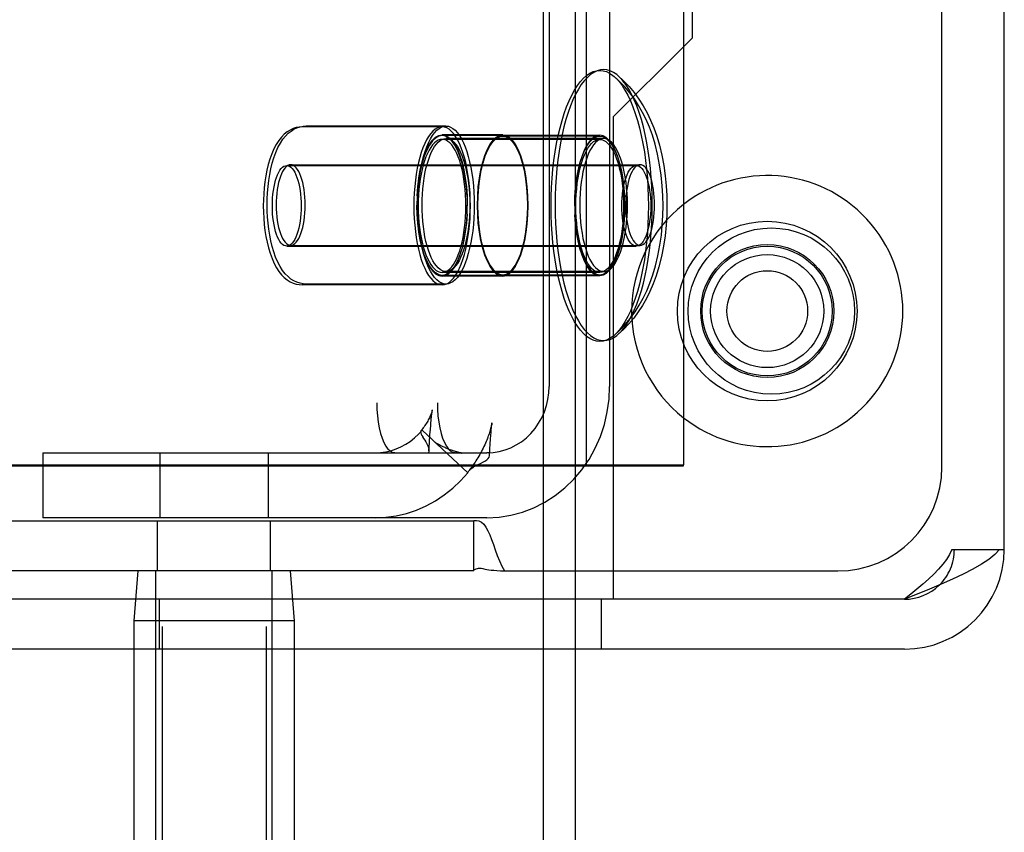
# Model space of a CAD drawing. Header units: inches. Extents: x 0 to 283, y 0 to 183.
# Tile 96 of 114: x 148.126 to 149.31, y 91.163 to 92.14. Entities that reach past the tile are written whole.
import ezdxf

# ---------------------------------------------------------------- set-up
doc = ezdxf.new("R2010")
doc.units = ezdxf.units.IN
doc.header["$LTSCALE"] = 15.583333
doc.header["$MEASUREMENT"] = 0
doc.linetypes.add('HIDDEN', pattern=[0.2, 0.1, -0.1])
doc.layers.get('0').update_dxf_attribs({"linetype": 'CONTINUOUS'})
doc.layers.add('DEFAULT_2', color=8, linetype='HIDDEN')

msp = doc.modelspace()

# ---------------------------------------------------------------- linework, layer by layer
at = {"color": 7, "linetype": 'Continuous'}
for p, q in [((148.7555, 48.1619), (148.7555, 132.5369)), ((149.3036, 91.5029), (149.3095, 91.5029)), ((148.8395, 91.4429), (148.7555, 91.4429))]:
    msp.add_line(p, q, dxfattribs=at)
at = {"color": 3, "linetype": 'Continuous'}
for p, q in [((149.3095, 91.5029), (149.3095, 94.4509)), ((148.9239, 94.3544), (148.9239, 91.6044)), ((148.9345, 92.1179), (148.9345, 93.8359)), ((148.9239, 92.1073), (148.9345, 92.1179)), ((148.7555, 91.6044), (148.9239, 91.6044)), ((148.8395, 91.6044), (148.8395, 91.4429)), ((148.7555, 91.4769), (148.8395, 91.4769)), ((148.7941, 91.4429), (148.7941, 91.4769)), ((149.1895, 91.4429), (148.8395, 91.4429)), ((149.1895, 91.3829), (148.7555, 91.3829)), ((148.7941, 90.8759), (148.7941, 91.3829))]:
    msp.add_line(p, q, dxfattribs=at)
at = {"color": 7, "linetype": 'Continuous'}
for points in [[(148.845, 92.0727), (148.8436, 92.0739), (148.8397, 92.0765), (148.8358, 92.0784), (148.8318, 92.0795), (148.8279, 92.0799), (148.8239, 92.0795), (148.8199, 92.0784), (148.816, 92.0765), (148.8121, 92.0739), (148.8083, 92.0705), (148.8046, 92.0664), (148.801, 92.0617), (148.7975, 92.0562), (148.7942, 92.0501), (148.791, 92.0434), (148.788, 92.0361), (148.7852, 92.0282), (148.7825, 92.0198), (148.7801, 92.0109), (148.7779, 92.0016)], [(148.845, 92.0727), (148.8519, 92.0664), (148.8584, 92.0596), (148.8645, 92.0522), (148.8702, 92.0444), (148.8754, 92.0362), (148.8801, 92.0278), (148.8843, 92.019), (148.8882, 92.0098), (148.8917, 91.9998), (148.895, 91.9889), (148.8979, 91.9769), (148.9002, 91.9644), (148.9019, 91.9522), (148.9031, 91.9402), (148.9038, 91.9285), (148.904, 91.9169)], [(148.7779, 92.0016), (148.776, 91.9919), (148.7743, 91.9819), (148.7728, 91.9715), (148.7716, 91.9609), (148.7707, 91.9501), (148.77, 91.9391), (148.7696, 91.9281), (148.7694, 91.9169)], [(148.8717, 91.9654), (148.87, 91.9652), (148.8683, 91.9645), (148.8667, 91.9633), (148.8651, 91.9617), (148.8635, 91.9597), (148.8621, 91.9573), (148.8607, 91.9544), (148.8594, 91.9512), (148.8583, 91.9477), (148.8573, 91.9439), (148.8564, 91.9398), (148.8557, 91.9355), (148.8551, 91.931), (148.8547, 91.9264), (148.8544, 91.9217), (148.8544, 91.9169)], [(148.8891, 91.9169), (148.889, 91.9217), (148.8888, 91.9264), (148.8884, 91.931), (148.8878, 91.9355), (148.8871, 91.9398), (148.8862, 91.9439), (148.8852, 91.9477), (148.884, 91.9512), (148.8828, 91.9544), (148.8814, 91.9573), (148.8799, 91.9597), (148.8784, 91.9617), (148.8768, 91.9633), (148.8751, 91.9645), (148.8734, 91.9652), (148.8717, 91.9654)], [(148.7694, 91.9169), (148.7696, 91.9058), (148.77, 91.8947), (148.7707, 91.8838), (148.7716, 91.873), (148.7728, 91.8623), (148.7743, 91.852), (148.776, 91.8419)], [(148.904, 91.9169), (148.9038, 91.9049), (148.903, 91.8926), (148.9018, 91.8801), (148.8999, 91.8675), (148.8974, 91.8549), (148.8944, 91.8428), (148.8911, 91.832), (148.8874, 91.8221), (148.8835, 91.813), (148.8793, 91.8045), (148.8746, 91.7962), (148.8695, 91.7884), (148.864, 91.781), (148.8581, 91.774), (148.8518, 91.7674), (148.845, 91.7611)], [(148.8544, 91.9169), (148.8544, 91.9121), (148.8547, 91.9075), (148.8551, 91.9028), (148.8557, 91.8984), (148.8564, 91.8941), (148.8573, 91.89), (148.8583, 91.8862), (148.8594, 91.8826), (148.8607, 91.8794), (148.8621, 91.8766), (148.8635, 91.8742), (148.8651, 91.8721), (148.8667, 91.8705), (148.8683, 91.8694), (148.87, 91.8687), (148.8717, 91.8684)], [(148.8717, 91.8684), (148.8734, 91.8687), (148.8751, 91.8694), (148.8768, 91.8705), (148.8784, 91.8721), (148.8799, 91.8742), (148.8814, 91.8766), (148.8828, 91.8794), (148.884, 91.8826), (148.8852, 91.8862), (148.8862, 91.89), (148.8871, 91.8941), (148.8878, 91.8984), (148.8884, 91.9028), (148.8888, 91.9075), (148.889, 91.9121), (148.8891, 91.9169)], [(148.776, 91.8419), (148.7779, 91.8322), (148.7801, 91.8229), (148.7825, 91.8141), (148.7852, 91.8057), (148.788, 91.7978), (148.791, 91.7905), (148.7942, 91.7838), (148.7975, 91.7777), (148.801, 91.7722), (148.8046, 91.7674), (148.8083, 91.7633), (148.8121, 91.76), (148.816, 91.7573), (148.8199, 91.7554), (148.8239, 91.7543), (148.8279, 91.7539), (148.8318, 91.7543), (148.8358, 91.7554), (148.8397, 91.7573), (148.8436, 91.76), (148.845, 91.7611)], [(148.7555, 91.5587), (148.7572, 91.5596), (148.7696, 91.5676), (148.7812, 91.5768), (148.7919, 91.5872), (148.8017, 91.5987), (148.8056, 91.6044)]]:
    msp.add_lwpolyline(points, dxfattribs=at)
at = {"color": 3, "linetype": 'Continuous'}
for points in [[(149.3036, 91.5029), (149.2981, 91.4969), (149.2908, 91.4909), (149.282, 91.4849), (149.2717, 91.4789), (149.2601, 91.4729), (149.2473, 91.4669), (149.2337, 91.4609)], [(149.2337, 91.4609), (149.2194, 91.4549), (149.2046, 91.4489), (149.1895, 91.4429)]]:
    msp.add_lwpolyline(points, dxfattribs=at)
at = {"color": 7, "linetype": 'Continuous'}
msp.add_circle((149.0245, 91.7894), 0.0485, dxfattribs=at)
for centre, radius, start, end in [((149.0245, 91.7894), 0.163, 231.8592, 128.1408), ((149.1895, 91.5029), 0.06, 270, 314.1587)]:
    msp.add_arc(centre, radius, start, end, dxfattribs=at)
at = {"color": 3, "linetype": 'Continuous'}
msp.add_arc((149.1895, 91.5029), 0.12, 270, 360, dxfattribs=at)
at = {"layer": 'DEFAULT_2', "color": 8, "linetype": 'HIDDEN'}
for p, q in [((148.297, 94.5269), (148.297, 91.0769)), ((148.422, 94.5269), (148.422, 91.0769)), ((148.7941, 91.4769), (148.7941, 94.4769)), ((149.2495, 94.4509), (149.2495, 91.5029)), ((148.8072, 91.6034), (148.8072, 94.3544)), ((148.5552, 94.2789), (148.5552, 91.6789)), ((148.628, 94.2789), (148.628, 91.6789)), ((148.2941, 93.9309), (148.2941, 90.8759)), ((148.7623, 92.3534), (148.7623, 91.6989)), ((148.8351, 92.3534), (148.8351, 91.6989)), ((149.2345, 91.6019), (149.2345, 92.2569)), ((148.8395, 92.0229), (148.9239, 92.1073)), ((148.8395, 92.0229), (148.8395, 91.6044)), ((148.6337, 92.0109), (148.4656, 92.0109)), ((148.6383, 92.0119), (148.4703, 92.0119)), ((148.7065, 92.0014), (148.6337, 92.0014)), ((148.7065, 92.0004), (148.6337, 92.0004)), ((148.8232, 91.9959), (148.6337, 91.9959)), ((148.8279, 91.9969), (148.6383, 91.9969)), ((148.7065, 92.0009), (148.8232, 92.0009)), ((148.8232, 91.9999), (148.7065, 91.9999)), ((148.6826, 91.9681), (148.6803, 91.9582)), ((148.447, 91.9644), (148.8671, 91.9644)), ((148.4516, 91.9654), (148.8717, 91.9654)), ((148.6804, 91.9589), (148.6785, 91.9483)), ((148.6037, 91.928), (148.6034, 91.9159)), ((148.6765, 91.928), (148.6762, 91.9159)), ((148.6764, 91.9159), (148.6766, 91.9279)), ((148.7931, 91.9159), (148.7933, 91.9279)), ((148.6037, 91.9049), (148.6034, 91.9169)), ((148.6765, 91.9049), (148.6762, 91.9169)), ((148.6764, 91.9169), (148.6766, 91.905)), ((148.7931, 91.9169), (148.7933, 91.905)), ((148.6804, 91.8739), (148.6785, 91.8846)), ((148.6826, 91.8648), (148.6803, 91.8747)), ((148.447, 91.8674), (148.8671, 91.8674)), ((148.4516, 91.8684), (148.8717, 91.8684)), ((148.8279, 91.8369), (148.6383, 91.8369)), ((148.8232, 91.8359), (148.6337, 91.8359)), ((148.7065, 91.8324), (148.6337, 91.8324)), ((148.7065, 91.8314), (148.6337, 91.8314)), ((148.7065, 91.8329), (148.8232, 91.8329)), ((148.8232, 91.8319), (148.7065, 91.8319)), ((148.6337, 91.8209), (148.4656, 91.8209)), ((148.6383, 91.8219), (148.4703, 91.8219)), ((148.6196, 91.6473), (148.62, 91.652)), ((148.62, 91.652), (148.6202, 91.655)), ((148.6202, 91.655), (148.6205, 91.6578)), ((148.6645, 91.5951), (148.6096, 91.6464)), ((148.6103, 91.6381), (148.6115, 91.6363)), ((148.6185, 91.6314), (148.6191, 91.6405)), ((148.6191, 91.6405), (148.6196, 91.6473)), ((148.6919, 91.6353), (148.6922, 91.6403)), ((148.6922, 91.6403), (148.6925, 91.6434)), ((148.6178, 91.6214), (148.6185, 91.6314)), ((148.6911, 91.6229), (148.6916, 91.6301)), ((148.6916, 91.6301), (148.6919, 91.6353)), ((148.1538, 91.6189), (148.1538, 91.5409)), ((148.1538, 91.6189), (148.6876, 91.6189)), ((148.2945, 91.6189), (148.2945, 91.5409)), ((148.4245, 91.6189), (148.4245, 91.5409)), ((148.6901, 91.6189), (148.6876, 91.6189)), ((148.6908, 91.6158), (148.6911, 91.6229)), ((148.0356, 91.6034), (148.9239, 91.6034)), ((148.0443, 91.6044), (148.7555, 91.6044)), ((148.9239, 91.6034), (148.9239, 91.6044)), ((148.6645, 91.5951), (148.6658, 91.5972)), ((148.7441, 91.553), (148.7555, 91.5587)), ((148.672, 91.5369), (148.047, 91.5369)), ((148.6876, 91.5409), (148.1538, 91.5409)), ((148.2915, 91.4769), (148.2915, 91.5369)), ((148.4275, 91.4769), (148.4275, 91.5369)), ((148.672, 91.5369), (148.672, 91.5376)), ((148.672, 91.4769), (148.672, 91.5369)), ((149.2466, 91.5029), (149.3036, 91.5029)), ((148.672, 91.4769), (148.047, 91.4769)), ((148.268, 91.4769), (148.263, 91.4169)), ((148.2895, 90.9769), (148.2895, 91.4769)), ((148.4295, 90.9769), (148.4295, 91.4769)), ((148.451, 91.4769), (148.456, 91.4169)), ((148.7039, 91.4771), (148.7088, 91.4769)), ((148.7088, 91.4769), (148.7555, 91.4769)), ((148.8395, 91.4769), (149.1095, 91.4769)), ((148.7555, 91.4429), (147.3095, 91.4429)), ((148.2939, 91.3829), (148.2939, 91.4429)), ((148.7941, 91.3829), (148.7941, 91.4429)), ((148.8251, 91.3829), (148.8251, 91.4429)), ((148.263, 91.4169), (148.263, 91.0945)), ((148.456, 91.4169), (148.263, 91.4169)), ((148.456, 91.4169), (148.456, 91.0945)), ((148.7555, 91.3829), (147.3095, 91.3829))]:
    msp.add_line(p, q, dxfattribs=at)
for points in [[(148.7648, 91.9159), (148.7649, 91.9271), (148.7653, 91.9381), (148.766, 91.9491), (148.7669, 91.9599), (148.7681, 91.9705), (148.7696, 91.9809), (148.7713, 91.9909), (148.7733, 92.0006), (148.7755, 92.0099), (148.7779, 92.0188), (148.7805, 92.0272), (148.7833, 92.0351), (148.7863, 92.0424), (148.7895, 92.0491), (148.7928, 92.0552), (148.7963, 92.0607), (148.7999, 92.0654), (148.8036, 92.0695), (148.8074, 92.0729), (148.8113, 92.0755), (148.8152, 92.0774), (148.8192, 92.0785), (148.8232, 92.0789), (148.8272, 92.0785), (148.8311, 92.0774), (148.8351, 92.0755), (148.8389, 92.0729), (148.8404, 92.0717)], [(148.8993, 91.9159), (148.8991, 91.928), (148.8984, 91.9402), (148.8971, 91.9527), (148.8952, 91.9653), (148.8927, 91.978), (148.8897, 91.99), (148.8864, 92.0008), (148.8828, 92.0107), (148.8788, 92.0198), (148.8746, 92.0284), (148.8699, 92.0366), (148.8648, 92.0445), (148.8594, 92.0519), (148.8535, 92.0589), (148.8471, 92.0655), (148.8404, 92.0717)], [(148.8428, 92.0695), (148.8465, 92.0654), (148.8501, 92.0607), (148.8535, 92.0552), (148.8569, 92.0491), (148.8601, 92.0424), (148.8631, 92.0351), (148.8659, 92.0272), (148.8685, 92.0188), (148.8709, 92.0099), (148.8731, 92.0006), (148.8751, 91.9909), (148.8768, 91.9809), (148.8782, 91.9705), (148.8794, 91.9599), (148.8804, 91.9491), (148.8811, 91.9381), (148.8815, 91.9271), (148.8816, 91.9159)], [(148.8863, 91.9169), (148.8861, 91.9281), (148.8857, 91.9391), (148.885, 91.9501), (148.8841, 91.9609), (148.8829, 91.9715), (148.8814, 91.9819), (148.8797, 91.9919), (148.8778, 92.0016), (148.8756, 92.0109), (148.8732, 92.0198), (148.8705, 92.0282), (148.8677, 92.0361), (148.8647, 92.0434), (148.8615, 92.0501), (148.8582, 92.0562), (148.8547, 92.0617), (148.8511, 92.0664), (148.8474, 92.0705)], [(148.4656, 92.0109), (148.4619, 92.0107), (148.4582, 92.01), (148.4545, 92.0088), (148.4509, 92.0071), (148.4473, 92.0048), (148.4438, 92.002), (148.4405, 91.9986), (148.4373, 91.9946), (148.4343, 91.9899), (148.4315, 91.9846), (148.4289, 91.9786), (148.4266, 91.9722), (148.4247, 91.9657), (148.4231, 91.9589), (148.4217, 91.952), (148.4207, 91.945), (148.4198, 91.9378), (148.4192, 91.9306), (148.4189, 91.9233), (148.4187, 91.9159)], [(148.4234, 91.9169), (148.4235, 91.9244), (148.4239, 91.9318), (148.4245, 91.9392), (148.4254, 91.9464), (148.4265, 91.9535), (148.4279, 91.9605), (148.4295, 91.9673), (148.4315, 91.9739), (148.4338, 91.9803), (148.4364, 91.9862), (148.4393, 91.9914), (148.4422, 91.996), (148.4454, 91.9999), (148.4487, 92.0032), (148.4521, 92.0059), (148.4556, 92.0081), (148.4592, 92.0098), (148.4629, 92.011), (148.4666, 92.0117), (148.4703, 92.0119)], [(148.6337, 92.0109), (148.6309, 92.0106), (148.6281, 92.0096), (148.6253, 92.008), (148.6226, 92.0058), (148.62, 92.0029), (148.6175, 91.9995), (148.6151, 91.9955), (148.6128, 91.9909), (148.6106, 91.9858), (148.6086, 91.9803), (148.6068, 91.9743), (148.6052, 91.9679), (148.6037, 91.9611), (148.6025, 91.9541), (148.6015, 91.9468), (148.6007, 91.9392), (148.6001, 91.9316), (148.5997, 91.9238), (148.5996, 91.9159)], [(148.6043, 91.9169), (148.6044, 91.9248), (148.6048, 91.9326), (148.6053, 91.9402), (148.6061, 91.9478), (148.6072, 91.9551), (148.6084, 91.9621), (148.6098, 91.9689), (148.6115, 91.9753), (148.6133, 91.9813), (148.6153, 91.9868), (148.6174, 91.9919), (148.6197, 91.9965), (148.6221, 92.0005), (148.6247, 92.0039), (148.6273, 92.0068), (148.63, 92.009), (148.6327, 92.0106), (148.6355, 92.0116), (148.6383, 92.0119)], [(148.6677, 91.9159), (148.6676, 91.9238), (148.6673, 91.9316), (148.6667, 91.9392), (148.6659, 91.9468), (148.6648, 91.9541), (148.6636, 91.9611), (148.6622, 91.9679), (148.6605, 91.9743), (148.6587, 91.9803), (148.6567, 91.9858), (148.6546, 91.9909), (148.6523, 91.9955), (148.6499, 91.9995), (148.6473, 92.0029), (148.6447, 92.0058), (148.642, 92.008), (148.6393, 92.0096), (148.6365, 92.0106), (148.6337, 92.0109)], [(148.6383, 92.0119), (148.6412, 92.0116), (148.6439, 92.0106), (148.6467, 92.009), (148.6494, 92.0068), (148.652, 92.0039), (148.6545, 92.0005), (148.657, 91.9965), (148.6593, 91.9919), (148.6614, 91.9868), (148.6634, 91.9813), (148.6652, 91.9753), (148.6668, 91.9689), (148.6683, 91.9621), (148.6695, 91.9551), (148.6705, 91.9478), (148.6713, 91.9402), (148.6719, 91.9326), (148.6723, 91.9248), (148.6724, 91.9169)], [(148.6037, 91.928), (148.6044, 91.9388), (148.6057, 91.9493), (148.6074, 91.9592), (148.6096, 91.9684), (148.6123, 91.9767), (148.6152, 91.984), (148.6185, 91.9901), (148.6221, 91.995), (148.6258, 91.9985), (148.6297, 92.0007), (148.6337, 92.0014)], [(148.6337, 92.0004), (148.6297, 91.9997), (148.6258, 91.9975), (148.6221, 91.994), (148.6185, 91.9891), (148.6152, 91.983), (148.6123, 91.9757), (148.6096, 91.9674), (148.6074, 91.9582), (148.6057, 91.9483), (148.6044, 91.9378), (148.6037, 91.927)], [(148.6337, 91.9959), (148.6313, 91.9957), (148.629, 91.9948), (148.6266, 91.9935), (148.6244, 91.9916), (148.6222, 91.9892), (148.62, 91.9863), (148.618, 91.9829), (148.6161, 91.9791), (148.6143, 91.9748), (148.6126, 91.9701), (148.611, 91.9651), (148.6097, 91.9597), (148.6085, 91.954), (148.6074, 91.9481), (148.6066, 91.9419), (148.6059, 91.9356), (148.6054, 91.9291), (148.6051, 91.9226), (148.605, 91.9159)], [(148.6097, 91.9169), (148.6098, 91.9236), (148.6101, 91.9301), (148.6105, 91.9366), (148.6112, 91.9429), (148.6121, 91.9491), (148.6131, 91.955), (148.6143, 91.9607), (148.6157, 91.9661), (148.6172, 91.9711), (148.6189, 91.9758), (148.6207, 91.9801), (148.6227, 91.9839), (148.6247, 91.9873), (148.6268, 91.9902), (148.629, 91.9926), (148.6313, 91.9945), (148.6336, 91.9958), (148.636, 91.9967), (148.6383, 91.9969)], [(148.6337, 92.0014), (148.6377, 92.0007), (148.6415, 91.9985), (148.6453, 91.995), (148.6488, 91.9901), (148.6521, 91.984), (148.6551, 91.9767), (148.6577, 91.9684), (148.6599, 91.9592), (148.6616, 91.9493), (148.6629, 91.9388), (148.6637, 91.928), (148.664, 91.9159)], [(148.6637, 91.927), (148.6629, 91.9378), (148.6616, 91.9483), (148.6599, 91.9582), (148.6577, 91.9674), (148.6551, 91.9757), (148.6521, 91.983), (148.6488, 91.9891), (148.6453, 91.994), (148.6415, 91.9975), (148.6377, 91.9997), (148.6337, 92.0004)], [(148.6623, 91.9159), (148.6622, 91.9226), (148.662, 91.9291), (148.6615, 91.9356), (148.6608, 91.9419), (148.6599, 91.9481), (148.6589, 91.954), (148.6577, 91.9597), (148.6563, 91.9651), (148.6548, 91.9701), (148.6531, 91.9748), (148.6513, 91.9791), (148.6494, 91.9829), (148.6473, 91.9863), (148.6452, 91.9892), (148.643, 91.9916), (148.6407, 91.9935), (148.6384, 91.9948), (148.636, 91.9957), (148.6337, 91.9959)], [(148.6383, 91.9969), (148.6407, 91.9967), (148.6431, 91.9958), (148.6454, 91.9945), (148.6476, 91.9926), (148.6499, 91.9902), (148.652, 91.9873), (148.654, 91.9839), (148.6559, 91.9801), (148.6578, 91.9758), (148.6594, 91.9711), (148.661, 91.9661), (148.6623, 91.9607), (148.6636, 91.955), (148.6646, 91.9491), (148.6655, 91.9429), (148.6661, 91.9366), (148.6666, 91.9301), (148.6669, 91.9236), (148.667, 91.9169)], [(148.6765, 91.928), (148.6772, 91.9388), (148.6785, 91.9493), (148.6803, 91.9592), (148.6825, 91.9684), (148.6851, 91.9767), (148.6881, 91.984), (148.6913, 91.9901), (148.6949, 91.995), (148.6987, 91.9985), (148.7025, 92.0007), (148.7065, 92.0014)], [(148.6766, 91.9269), (148.6774, 91.9377), (148.6787, 91.9481), (148.6804, 91.9579), (148.6826, 91.9671), (148.6852, 91.9753), (148.6882, 91.9826), (148.6914, 91.9887), (148.695, 91.9935), (148.6987, 91.9971), (148.7025, 91.9992), (148.7065, 91.9999)], [(148.7065, 92.0004), (148.7025, 91.9997), (148.6987, 91.9975), (148.6949, 91.994), (148.6913, 91.9891), (148.6881, 91.983), (148.6851, 91.9757), (148.6825, 91.9674)], [(148.7065, 92.0009), (148.7025, 92.0002), (148.6987, 91.9981), (148.695, 91.9945), (148.6914, 91.9897), (148.6882, 91.9836), (148.6852, 91.9763), (148.6826, 91.9681)], [(148.7065, 92.0014), (148.7105, 92.0007), (148.7143, 91.9985), (148.7181, 91.995), (148.7216, 91.9901), (148.7249, 91.984), (148.7279, 91.9767), (148.7305, 91.9684), (148.7327, 91.9592), (148.7345, 91.9493), (148.7357, 91.9388), (148.7365, 91.928), (148.7368, 91.9159)], [(148.7327, 91.9582), (148.7304, 91.9681), (148.7278, 91.9763), (148.7248, 91.9836), (148.7215, 91.9897), (148.718, 91.9945), (148.7143, 91.9981), (148.7105, 92.0002), (148.7065, 92.0009)], [(148.7305, 91.9674), (148.7279, 91.9757), (148.7249, 91.983), (148.7216, 91.9891), (148.7181, 91.994), (148.7143, 91.9975), (148.7105, 91.9997), (148.7065, 92.0004)], [(148.7065, 91.9999), (148.7105, 91.9992), (148.7143, 91.9971), (148.718, 91.9935), (148.7215, 91.9887), (148.7248, 91.9826), (148.7278, 91.9753), (148.7304, 91.9671), (148.7326, 91.9579), (148.7343, 91.9481), (148.7356, 91.9377), (148.7363, 91.9269)], [(148.8232, 92.0009), (148.8192, 92.0002), (148.8154, 91.9981), (148.8117, 91.9945), (148.8081, 91.9897), (148.8049, 91.9836), (148.8019, 91.9763), (148.7993, 91.9681), (148.7971, 91.9589), (148.7954, 91.9491), (148.7941, 91.9387), (148.7933, 91.9279)], [(148.7933, 91.9269), (148.7941, 91.9377), (148.7954, 91.9481), (148.7971, 91.9579), (148.7993, 91.9671), (148.8019, 91.9753), (148.8049, 91.9826), (148.8081, 91.9887), (148.8117, 91.9935), (148.8154, 91.9971), (148.8192, 91.9992), (148.8232, 91.9999)], [(148.7945, 91.9159), (148.7946, 91.9229), (148.795, 91.9298), (148.7955, 91.9366), (148.7962, 91.9433), (148.7972, 91.9497), (148.7984, 91.9559), (148.7997, 91.9618), (148.8012, 91.9673), (148.8029, 91.9725), (148.8048, 91.9772), (148.8067, 91.9815), (148.8089, 91.9852), (148.8111, 91.9884), (148.8134, 91.9911), (148.8158, 91.9932), (148.8182, 91.9947), (148.8207, 91.9956), (148.8232, 91.9959)], [(148.8279, 91.9969), (148.8254, 91.9966), (148.8229, 91.9957), (148.8204, 91.9942), (148.8181, 91.9921), (148.8157, 91.9894), (148.8135, 91.9862), (148.8114, 91.9825), (148.8094, 91.9782), (148.8076, 91.9735), (148.8059, 91.9683), (148.8044, 91.9628), (148.803, 91.9569), (148.8019, 91.9507), (148.8009, 91.9443), (148.8002, 91.9376), (148.7996, 91.9308), (148.7993, 91.9239), (148.7992, 91.9169)], [(148.8533, 91.9159), (148.853, 91.9279), (148.8523, 91.9387), (148.851, 91.9491), (148.8493, 91.9589), (148.8471, 91.9681), (148.8445, 91.9763), (148.8415, 91.9836), (148.8382, 91.9897), (148.8347, 91.9945), (148.831, 91.9981), (148.8272, 92.0002), (148.8232, 92.0009)], [(148.8232, 91.9999), (148.8272, 91.9992), (148.831, 91.9971), (148.8347, 91.9935), (148.8382, 91.9887), (148.8415, 91.9826), (148.8445, 91.9753), (148.8471, 91.9671), (148.8493, 91.9579), (148.851, 91.9481), (148.8523, 91.9377), (148.853, 91.9269)], [(148.8232, 91.9959), (148.8257, 91.9956), (148.8282, 91.9947), (148.8306, 91.9932), (148.833, 91.9911), (148.8353, 91.9884), (148.8375, 91.9852), (148.8396, 91.9815), (148.8416, 91.9772), (148.8435, 91.9725), (148.8452, 91.9673), (148.8467, 91.9618), (148.848, 91.9559), (148.8492, 91.9497), (148.8501, 91.9433), (148.8509, 91.9366), (148.8514, 91.9298), (148.8517, 91.9229), (148.8519, 91.9159)], [(148.8565, 91.9169), (148.8564, 91.9239), (148.8561, 91.9308), (148.8555, 91.9376), (148.8548, 91.9443), (148.8538, 91.9507), (148.8527, 91.9569), (148.8513, 91.9628), (148.8498, 91.9683), (148.8481, 91.9735), (148.8463, 91.9782), (148.8443, 91.9825), (148.8422, 91.9862), (148.84, 91.9894), (148.8377, 91.9921), (148.8353, 91.9942), (148.8328, 91.9957), (148.8304, 91.9966), (148.8279, 91.9969)], [(148.4296, 91.9159), (148.4297, 91.9207), (148.4299, 91.9254), (148.4303, 91.93), (148.4309, 91.9345), (148.4316, 91.9388), (148.4325, 91.9429), (148.4335, 91.9467), (148.4347, 91.9502), (148.4359, 91.9534), (148.4373, 91.9563), (148.4388, 91.9587), (148.4403, 91.9607), (148.4419, 91.9623), (148.4436, 91.9635), (148.4453, 91.9642), (148.447, 91.9644)], [(148.4516, 91.9654), (148.4499, 91.9652), (148.4482, 91.9645), (148.4466, 91.9633), (148.445, 91.9617), (148.4434, 91.9597), (148.442, 91.9573), (148.4406, 91.9544), (148.4393, 91.9512), (148.4382, 91.9477), (148.4372, 91.9439), (148.4363, 91.9398), (148.4356, 91.9355), (148.435, 91.931), (148.4346, 91.9264), (148.4343, 91.9217), (148.4342, 91.9169)], [(148.447, 91.9644), (148.4487, 91.9642), (148.4503, 91.9635), (148.452, 91.9623), (148.4536, 91.9607), (148.4551, 91.9587), (148.4566, 91.9563), (148.458, 91.9534), (148.4592, 91.9502), (148.4604, 91.9467), (148.4614, 91.9429), (148.4623, 91.9388), (148.463, 91.9345), (148.4636, 91.93), (148.464, 91.9254), (148.4643, 91.9207), (148.4643, 91.9159)], [(148.469, 91.9169), (148.4689, 91.9217), (148.4687, 91.9264), (148.4683, 91.931), (148.4677, 91.9355), (148.467, 91.9398), (148.4661, 91.9439), (148.4651, 91.9477), (148.4639, 91.9512), (148.4626, 91.9544), (148.4613, 91.9573), (148.4598, 91.9597), (148.4583, 91.9617), (148.4567, 91.9633), (148.455, 91.9645), (148.4533, 91.9652), (148.4516, 91.9654)], [(148.7365, 91.927), (148.7357, 91.9378), (148.7345, 91.9483), (148.7326, 91.9589)], [(148.8497, 91.9159), (148.8498, 91.9207), (148.85, 91.9254), (148.8504, 91.93), (148.851, 91.9345), (148.8517, 91.9388), (148.8526, 91.9429), (148.8536, 91.9467), (148.8548, 91.9502), (148.856, 91.9534), (148.8574, 91.9563), (148.8589, 91.9587), (148.8604, 91.9607), (148.862, 91.9623), (148.8637, 91.9635), (148.8654, 91.9642), (148.8671, 91.9644)], [(148.8671, 91.9644), (148.8688, 91.9642), (148.8705, 91.9635), (148.8721, 91.9623), (148.8737, 91.9607), (148.8753, 91.9587), (148.8767, 91.9563), (148.8781, 91.9534), (148.8794, 91.9502), (148.8805, 91.9467), (148.8815, 91.9429), (148.8824, 91.9388), (148.8831, 91.9345), (148.8837, 91.93), (148.8841, 91.9254), (148.8844, 91.9207), (148.8844, 91.9159)], [(148.6785, 91.9483), (148.6772, 91.9378), (148.6765, 91.927)], [(148.6787, 91.9491), (148.6774, 91.9387), (148.6766, 91.9279)], [(148.7366, 91.9159), (148.7363, 91.9279), (148.7356, 91.9387), (148.7343, 91.9491)], [(148.4187, 91.9159), (148.4189, 91.9085), (148.4192, 91.901), (148.4198, 91.8937), (148.4207, 91.8864), (148.4218, 91.8793), (148.4232, 91.8723), (148.4249, 91.8656), (148.4268, 91.859), (148.4292, 91.8526), (148.4318, 91.8466), (148.4346, 91.8414), (148.4376, 91.8369), (148.4407, 91.833), (148.444, 91.8297), (148.4474, 91.8269), (148.4509, 91.8247), (148.4545, 91.8231), (148.4582, 91.8219), (148.4619, 91.8212), (148.4656, 91.8209)], [(148.4703, 91.8219), (148.4666, 91.8222), (148.4629, 91.8229), (148.4592, 91.8241), (148.4555, 91.8258), (148.4519, 91.828), (148.4485, 91.8309), (148.4451, 91.8343), (148.442, 91.8383), (148.439, 91.8429), (148.4361, 91.8483), (148.4336, 91.8542), (148.4313, 91.8606), (148.4294, 91.8672), (148.4277, 91.8739), (148.4264, 91.8808), (148.4253, 91.8878), (148.4245, 91.895), (148.4239, 91.9023), (148.4235, 91.9096), (148.4234, 91.9169)], [(148.447, 91.8674), (148.4453, 91.8677), (148.4436, 91.8684), (148.4419, 91.8695), (148.4403, 91.8711), (148.4388, 91.8732), (148.4373, 91.8756), (148.4359, 91.8784), (148.4347, 91.8816), (148.4335, 91.8852), (148.4325, 91.889), (148.4316, 91.8931), (148.4309, 91.8974), (148.4303, 91.9018), (148.4299, 91.9065), (148.4297, 91.9111), (148.4296, 91.9159)], [(148.4342, 91.9169), (148.4343, 91.9121), (148.4346, 91.9075), (148.435, 91.9028), (148.4356, 91.8984), (148.4363, 91.8941), (148.4372, 91.89), (148.4382, 91.8862), (148.4393, 91.8826), (148.4406, 91.8794), (148.442, 91.8766), (148.4434, 91.8742), (148.445, 91.8721), (148.4466, 91.8705), (148.4482, 91.8694), (148.4499, 91.8687), (148.4516, 91.8684)], [(148.4643, 91.9159), (148.4643, 91.9111), (148.464, 91.9065), (148.4636, 91.9018), (148.463, 91.8974), (148.4623, 91.8931), (148.4614, 91.889), (148.4604, 91.8852), (148.4592, 91.8816), (148.458, 91.8784), (148.4566, 91.8756), (148.4551, 91.8732), (148.4536, 91.8711), (148.452, 91.8695), (148.4503, 91.8684), (148.4487, 91.8677), (148.447, 91.8674)], [(148.4516, 91.8684), (148.4533, 91.8687), (148.455, 91.8694), (148.4567, 91.8705), (148.4583, 91.8721), (148.4598, 91.8742), (148.4613, 91.8766), (148.4626, 91.8794), (148.4639, 91.8826), (148.4651, 91.8862), (148.4661, 91.89), (148.467, 91.8941), (148.4677, 91.8984), (148.4683, 91.9028), (148.4687, 91.9075), (148.4689, 91.9121), (148.469, 91.9169)], [(148.5996, 91.9159), (148.5997, 91.9081), (148.6001, 91.9003), (148.6007, 91.8926), (148.6015, 91.8851), (148.6025, 91.8778), (148.6037, 91.8707), (148.6052, 91.864), (148.6068, 91.8576), (148.6086, 91.8516), (148.6106, 91.846), (148.6128, 91.841), (148.6151, 91.8364), (148.6175, 91.8324), (148.62, 91.8289), (148.6226, 91.8261), (148.6253, 91.8238), (148.6281, 91.8222), (148.6309, 91.8213), (148.6337, 91.8209)], [(148.6383, 91.8219), (148.6355, 91.8223), (148.6327, 91.8232), (148.63, 91.8248), (148.6273, 91.8271), (148.6247, 91.8299), (148.6221, 91.8334), (148.6197, 91.8374), (148.6174, 91.842), (148.6153, 91.847), (148.6133, 91.8526), (148.6115, 91.8586), (148.6098, 91.865), (148.6084, 91.8717), (148.6072, 91.8788), (148.6061, 91.8861), (148.6053, 91.8936), (148.6048, 91.9013), (148.6044, 91.9091), (148.6043, 91.9169)], [(148.605, 91.9159), (148.6051, 91.9093), (148.6054, 91.9028), (148.6059, 91.8963), (148.6066, 91.89), (148.6074, 91.8838), (148.6085, 91.8779), (148.6097, 91.8722), (148.611, 91.8668), (148.6126, 91.8617), (148.6143, 91.8571), (148.6161, 91.8528), (148.618, 91.849), (148.62, 91.8456), (148.6222, 91.8427), (148.6244, 91.8403), (148.6266, 91.8384), (148.629, 91.837), (148.6313, 91.8362), (148.6337, 91.8359)], [(148.6383, 91.8369), (148.636, 91.8372), (148.6336, 91.838), (148.6313, 91.8394), (148.629, 91.8413), (148.6268, 91.8437), (148.6247, 91.8466), (148.6227, 91.85), (148.6207, 91.8538), (148.6189, 91.8581), (148.6172, 91.8627), (148.6157, 91.8678), (148.6143, 91.8732), (148.6131, 91.8789), (148.6121, 91.8848), (148.6112, 91.891), (148.6105, 91.8973), (148.6101, 91.9038), (148.6098, 91.9103), (148.6097, 91.9169)], [(148.6337, 91.8314), (148.6377, 91.8322), (148.6415, 91.8343), (148.6453, 91.8379), (148.6488, 91.8427), (148.6521, 91.8489), (148.6551, 91.8562), (148.6577, 91.8645), (148.6599, 91.8737), (148.6616, 91.8836), (148.6629, 91.8941), (148.6637, 91.9049), (148.664, 91.9169)], [(148.6337, 91.8209), (148.6365, 91.8213), (148.6393, 91.8222), (148.642, 91.8238), (148.6447, 91.8261), (148.6473, 91.8289), (148.6499, 91.8324), (148.6523, 91.8364), (148.6546, 91.841), (148.6567, 91.846), (148.6587, 91.8516), (148.6605, 91.8576), (148.6622, 91.864), (148.6636, 91.8707), (148.6648, 91.8778), (148.6659, 91.8851), (148.6667, 91.8926), (148.6673, 91.9003), (148.6676, 91.9081), (148.6677, 91.9159)], [(148.6337, 91.8359), (148.636, 91.8362), (148.6384, 91.837), (148.6407, 91.8384), (148.643, 91.8403), (148.6452, 91.8427), (148.6473, 91.8456), (148.6494, 91.849), (148.6513, 91.8528), (148.6531, 91.8571), (148.6548, 91.8617), (148.6563, 91.8668), (148.6577, 91.8722), (148.6589, 91.8779), (148.6599, 91.8838), (148.6608, 91.89), (148.6615, 91.8963), (148.662, 91.9028), (148.6622, 91.9093), (148.6623, 91.9159)], [(148.667, 91.9169), (148.6669, 91.9103), (148.6666, 91.9038), (148.6661, 91.8973), (148.6655, 91.891), (148.6646, 91.8848), (148.6636, 91.8789), (148.6623, 91.8732), (148.661, 91.8678), (148.6594, 91.8627), (148.6578, 91.8581), (148.6559, 91.8538), (148.654, 91.85), (148.652, 91.8466), (148.6499, 91.8437), (148.6476, 91.8413), (148.6454, 91.8394), (148.6431, 91.838), (148.6407, 91.8372), (148.6383, 91.8369)], [(148.6724, 91.9169), (148.6723, 91.9091), (148.6719, 91.9013), (148.6713, 91.8936), (148.6705, 91.8861), (148.6695, 91.8788), (148.6683, 91.8717), (148.6668, 91.865), (148.6652, 91.8586), (148.6634, 91.8526), (148.6614, 91.847), (148.6593, 91.842), (148.657, 91.8374), (148.6545, 91.8334), (148.652, 91.8299), (148.6494, 91.8271), (148.6467, 91.8248), (148.6439, 91.8232), (148.6412, 91.8223), (148.6383, 91.8219)], [(148.7065, 91.8314), (148.7105, 91.8322), (148.7143, 91.8343), (148.7181, 91.8379), (148.7216, 91.8427), (148.7249, 91.8489), (148.7279, 91.8562), (148.7305, 91.8645), (148.7327, 91.8737), (148.7345, 91.8836), (148.7357, 91.8941), (148.7365, 91.9049), (148.7368, 91.9169)], [(148.7366, 91.9169), (148.7363, 91.905), (148.7356, 91.8942), (148.7343, 91.8838)], [(148.8404, 91.7601), (148.8389, 91.759), (148.8351, 91.7563), (148.8311, 91.7544), (148.8272, 91.7533), (148.8232, 91.7529), (148.8192, 91.7533), (148.8152, 91.7544), (148.8113, 91.7563), (148.8074, 91.759), (148.8036, 91.7623), (148.7999, 91.7664), (148.7963, 91.7712), (148.7928, 91.7767), (148.7895, 91.7828), (148.7863, 91.7895), (148.7833, 91.7968), (148.7805, 91.8047), (148.7779, 91.8131), (148.7755, 91.8219), (148.7733, 91.8312), (148.7713, 91.8409), (148.7696, 91.851), (148.7681, 91.8613), (148.7669, 91.872), (148.766, 91.8828), (148.7653, 91.8937), (148.7649, 91.9048), (148.7648, 91.9159)], [(148.8232, 91.8359), (148.8207, 91.8362), (148.8182, 91.8371), (148.8158, 91.8387), (148.8134, 91.8408), (148.8111, 91.8434), (148.8089, 91.8466), (148.8067, 91.8504), (148.8048, 91.8546), (148.8029, 91.8594), (148.8012, 91.8645), (148.7997, 91.87), (148.7984, 91.8759), (148.7972, 91.8821), (148.7962, 91.8886), (148.7955, 91.8952), (148.795, 91.902), (148.7946, 91.9089), (148.7945, 91.9159)], [(148.7992, 91.9169), (148.7993, 91.9099), (148.7996, 91.903), (148.8002, 91.8962), (148.8009, 91.8896), (148.8019, 91.8831), (148.803, 91.8769), (148.8044, 91.871), (148.8059, 91.8655), (148.8076, 91.8604), (148.8094, 91.8556), (148.8114, 91.8514), (148.8135, 91.8476), (148.8157, 91.8444), (148.8181, 91.8418), (148.8204, 91.8397), (148.8229, 91.8381), (148.8254, 91.8372), (148.8279, 91.8369)], [(148.8533, 91.9169), (148.853, 91.905), (148.8523, 91.8942), (148.851, 91.8838), (148.8493, 91.8739), (148.8471, 91.8648), (148.8445, 91.8565), (148.8415, 91.8493), (148.8382, 91.8432), (148.8347, 91.8383), (148.831, 91.8348), (148.8272, 91.8327), (148.8232, 91.8319)], [(148.8519, 91.9159), (148.8517, 91.9089), (148.8514, 91.902), (148.8509, 91.8952), (148.8501, 91.8886), (148.8492, 91.8821), (148.848, 91.8759), (148.8467, 91.87), (148.8452, 91.8645), (148.8435, 91.8594), (148.8416, 91.8546), (148.8396, 91.8504), (148.8375, 91.8466), (148.8353, 91.8434), (148.833, 91.8408), (148.8306, 91.8387), (148.8282, 91.8371), (148.8257, 91.8362), (148.8232, 91.8359)], [(148.8279, 91.8369), (148.8304, 91.8372), (148.8328, 91.8381), (148.8353, 91.8397), (148.8377, 91.8418), (148.84, 91.8444), (148.8422, 91.8476), (148.8443, 91.8514), (148.8463, 91.8556), (148.8481, 91.8604), (148.8498, 91.8655), (148.8513, 91.871), (148.8527, 91.8769), (148.8538, 91.8831), (148.8548, 91.8896), (148.8555, 91.8962), (148.8561, 91.903), (148.8564, 91.9099), (148.8565, 91.9169)], [(148.8404, 91.7601), (148.8472, 91.7664), (148.8537, 91.7732), (148.8599, 91.7806), (148.8656, 91.7885), (148.8707, 91.7966), (148.8755, 91.8051), (148.8797, 91.8138), (148.8835, 91.8231), (148.8871, 91.8331), (148.8903, 91.8439), (148.8932, 91.856), (148.8956, 91.8685), (148.8973, 91.8806), (148.8984, 91.8926), (148.8991, 91.9044), (148.8993, 91.9159)], [(148.8816, 91.9159), (148.8815, 91.9048), (148.8811, 91.8937), (148.8804, 91.8828), (148.8794, 91.872), (148.8782, 91.8613), (148.8768, 91.851), (148.8751, 91.8409), (148.8731, 91.8312), (148.8709, 91.8219), (148.8685, 91.8131), (148.8659, 91.8047), (148.8631, 91.7968), (148.8601, 91.7895), (148.8569, 91.7828), (148.8535, 91.7767), (148.8501, 91.7712), (148.8465, 91.7664), (148.8428, 91.7623)], [(148.8474, 91.7633), (148.8511, 91.7674), (148.8547, 91.7722), (148.8582, 91.7777), (148.8615, 91.7838), (148.8647, 91.7905), (148.8677, 91.7978), (148.8705, 91.8057), (148.8732, 91.8141), (148.8756, 91.8229), (148.8778, 91.8322), (148.8797, 91.8419), (148.8814, 91.852), (148.8829, 91.8623), (148.8841, 91.873), (148.885, 91.8838), (148.8857, 91.8947), (148.8861, 91.9058), (148.8863, 91.9169)], [(148.8671, 91.8674), (148.8654, 91.8677), (148.8637, 91.8684), (148.862, 91.8695), (148.8604, 91.8711), (148.8589, 91.8732), (148.8574, 91.8756), (148.856, 91.8784), (148.8548, 91.8816), (148.8536, 91.8852), (148.8526, 91.889), (148.8517, 91.8931), (148.851, 91.8974), (148.8504, 91.9018), (148.85, 91.9065), (148.8498, 91.9111), (148.8497, 91.9159)], [(148.8844, 91.9159), (148.8844, 91.9111), (148.8841, 91.9065), (148.8837, 91.9018), (148.8831, 91.8974), (148.8824, 91.8931), (148.8815, 91.889), (148.8805, 91.8852), (148.8794, 91.8816), (148.8781, 91.8784), (148.8767, 91.8756), (148.8753, 91.8732), (148.8737, 91.8711), (148.8721, 91.8695), (148.8705, 91.8684), (148.8688, 91.8677), (148.8671, 91.8674)], [(148.6337, 91.8324), (148.6297, 91.8332), (148.6258, 91.8353), (148.6221, 91.8389), (148.6185, 91.8437), (148.6152, 91.8499), (148.6123, 91.8572), (148.6096, 91.8655), (148.6074, 91.8747), (148.6057, 91.8846), (148.6044, 91.8951), (148.6037, 91.9059)], [(148.6037, 91.9049), (148.6044, 91.8941), (148.6057, 91.8836), (148.6074, 91.8737), (148.6096, 91.8645), (148.6123, 91.8562), (148.6152, 91.8489), (148.6185, 91.8427), (148.6221, 91.8379), (148.6258, 91.8343), (148.6297, 91.8322), (148.6337, 91.8314)], [(148.6637, 91.9059), (148.6629, 91.8951), (148.6616, 91.8846), (148.6599, 91.8747), (148.6577, 91.8655), (148.6551, 91.8572), (148.6521, 91.8499), (148.6488, 91.8437), (148.6453, 91.8389), (148.6415, 91.8353), (148.6377, 91.8332), (148.6337, 91.8324)], [(148.6785, 91.8846), (148.6772, 91.8951), (148.6765, 91.9059)], [(148.6765, 91.9049), (148.6772, 91.8941), (148.6785, 91.8836), (148.6803, 91.8737), (148.6825, 91.8645), (148.6851, 91.8562), (148.6881, 91.8489), (148.6913, 91.8427), (148.6949, 91.8379), (148.6987, 91.8343), (148.7025, 91.8322), (148.7065, 91.8314)], [(148.6766, 91.906), (148.6774, 91.8952), (148.6787, 91.8848), (148.6804, 91.8749), (148.6826, 91.8658), (148.6852, 91.8575), (148.6882, 91.8503), (148.6914, 91.8442), (148.695, 91.8393), (148.6987, 91.8358), (148.7025, 91.8337), (148.7065, 91.8329)], [(148.6787, 91.8838), (148.6774, 91.8942), (148.6766, 91.905)], [(148.7065, 91.8329), (148.7105, 91.8337), (148.7143, 91.8358), (148.718, 91.8393), (148.7215, 91.8442), (148.7248, 91.8503), (148.7278, 91.8575), (148.7304, 91.8658), (148.7326, 91.8749), (148.7343, 91.8848), (148.7356, 91.8952), (148.7363, 91.906)], [(148.7365, 91.9059), (148.7357, 91.8951), (148.7345, 91.8846), (148.7326, 91.8739)], [(148.7933, 91.906), (148.7941, 91.8952), (148.7954, 91.8848), (148.7971, 91.8749), (148.7993, 91.8658), (148.8019, 91.8575), (148.8049, 91.8503), (148.8081, 91.8442), (148.8117, 91.8393), (148.8154, 91.8358), (148.8192, 91.8337), (148.8232, 91.8329)], [(148.8232, 91.8319), (148.8192, 91.8327), (148.8154, 91.8348), (148.8117, 91.8383), (148.8081, 91.8432), (148.8049, 91.8493), (148.8019, 91.8565), (148.7993, 91.8648), (148.7971, 91.8739), (148.7954, 91.8838), (148.7941, 91.8942), (148.7933, 91.905)], [(148.8232, 91.8329), (148.8272, 91.8337), (148.831, 91.8358), (148.8347, 91.8393), (148.8382, 91.8442), (148.8415, 91.8503), (148.8445, 91.8575), (148.8471, 91.8658), (148.8493, 91.8749), (148.851, 91.8848), (148.8523, 91.8952), (148.853, 91.906)], [(148.7327, 91.8747), (148.7304, 91.8648), (148.7278, 91.8565), (148.7248, 91.8493), (148.7215, 91.8432), (148.718, 91.8383), (148.7143, 91.8348), (148.7105, 91.8327), (148.7065, 91.8319)], [(148.7065, 91.8324), (148.7025, 91.8332), (148.6987, 91.8353), (148.6949, 91.8389), (148.6913, 91.8437), (148.6881, 91.8499), (148.6851, 91.8572), (148.6825, 91.8655)], [(148.7065, 91.8319), (148.7025, 91.8327), (148.6987, 91.8348), (148.695, 91.8383), (148.6914, 91.8432), (148.6882, 91.8493), (148.6852, 91.8565), (148.6826, 91.8648)], [(148.7305, 91.8655), (148.7279, 91.8572), (148.7249, 91.8499), (148.7216, 91.8437), (148.7181, 91.8389), (148.7143, 91.8353), (148.7105, 91.8332), (148.7065, 91.8324)], [(148.6876, 91.6189), (148.695, 91.6193), (148.7022, 91.6205), (148.7093, 91.6224), (148.7162, 91.625), (148.7228, 91.6284), (148.7291, 91.6324), (148.735, 91.6371), (148.7405, 91.6424), (148.7454, 91.6482), (148.7497, 91.6545), (148.7535, 91.6612), (148.7566, 91.6683), (148.7591, 91.6757), (148.7609, 91.6833), (148.762, 91.691), (148.7623, 91.6989)], [(148.8056, 91.6044), (148.8103, 91.6111), (148.8177, 91.6244), (148.8239, 91.6385), (148.8288, 91.6531), (148.8323, 91.6681), (148.8344, 91.6834), (148.8351, 91.6989)], [(148.5552, 91.6789), (148.5554, 91.671), (148.5559, 91.6634), (148.5568, 91.656), (148.5581, 91.6489), (148.5596, 91.6424), (148.5615, 91.6365), (148.5636, 91.6313), (148.5659, 91.627), (148.5685, 91.6235)], [(148.628, 91.6789), (148.6282, 91.671), (148.6287, 91.6634), (148.6296, 91.656), (148.6309, 91.6489), (148.6325, 91.6424), (148.6343, 91.6365), (148.6364, 91.6313), (148.6388, 91.627), (148.6413, 91.6235)], [(148.6221, 91.6708), (148.6221, 91.6708), (148.622, 91.6707), (148.6219, 91.6703), (148.6217, 91.6696), (148.6215, 91.6688), (148.6212, 91.6679), (148.6208, 91.6669), (148.6205, 91.6658), (148.62, 91.6647), (148.6195, 91.6635), (148.619, 91.6623), (148.6184, 91.6611), (148.6178, 91.6598), (148.6171, 91.6585), (148.6164, 91.6572), (148.6156, 91.6558), (148.6148, 91.6545), (148.6139, 91.6531), (148.613, 91.6517), (148.6121, 91.6504), (148.6111, 91.649), (148.6101, 91.6477), (148.609, 91.6464), (148.6083, 91.6456)], [(148.6205, 91.6578), (148.6207, 91.6605), (148.6209, 91.6618), (148.621, 91.663), (148.6211, 91.6642), (148.6213, 91.6654), (148.6214, 91.6666), (148.6216, 91.6676), (148.6217, 91.6686), (148.6218, 91.6695), (148.6219, 91.6702), (148.622, 91.6707), (148.6221, 91.6708)], [(148.6936, 91.6547), (148.6936, 91.6549), (148.6936, 91.6549), (148.6936, 91.6546), (148.6934, 91.654), (148.6933, 91.6531), (148.693, 91.652), (148.6927, 91.6509), (148.6924, 91.6496), (148.692, 91.6482), (148.6916, 91.6467), (148.6911, 91.6451), (148.6906, 91.6435), (148.6901, 91.6417), (148.6894, 91.64), (148.6888, 91.6382), (148.6881, 91.6363), (148.6873, 91.6344), (148.6866, 91.6325), (148.6857, 91.6306), (148.6849, 91.6286), (148.6839, 91.6266), (148.683, 91.6246), (148.682, 91.6227), (148.681, 91.6207), (148.6799, 91.6187), (148.6789, 91.6168), (148.6778, 91.6149), (148.6767, 91.613), (148.6756, 91.6112), (148.6744, 91.6094), (148.6733, 91.6077), (148.6722, 91.606), (148.6711, 91.6044), (148.67, 91.6029), (148.669, 91.6015), (148.668, 91.6001), (148.667, 91.5988), (148.6661, 91.5976), (148.6658, 91.5972)], [(148.6925, 91.6434), (148.6927, 91.6464), (148.6928, 91.6478), (148.693, 91.6492), (148.6931, 91.6505), (148.6932, 91.6518), (148.6934, 91.6529), (148.6935, 91.6539), (148.6936, 91.6545), (148.6936, 91.6547)], [(148.5533, 91.6189), (148.5597, 91.6192), (148.566, 91.6201), (148.5722, 91.6215), (148.5783, 91.6236), (148.5842, 91.6261), (148.5899, 91.6292), (148.5953, 91.6328), (148.6004, 91.6369), (148.6052, 91.6414), (148.6096, 91.6464)], [(148.6083, 91.6456), (148.608, 91.645), (148.6078, 91.6441), (148.608, 91.6429), (148.6085, 91.6414), (148.6093, 91.6398), (148.6104, 91.6381), (148.6115, 91.6363), (148.6128, 91.6343)], [(148.6096, 91.6464), (148.6086, 91.6458), (148.6083, 91.6456)], [(148.6128, 91.6343), (148.6141, 91.6321), (148.6154, 91.6299)], [(148.6141, 91.6321), (148.6154, 91.6299), (148.6165, 91.6275), (148.6173, 91.6252), (148.6178, 91.6229), (148.6178, 91.6214)], [(148.6253, 91.6314), (148.6251, 91.6316), (148.6248, 91.6317), (148.625, 91.6316), (148.6254, 91.6313), (148.626, 91.6308), (148.6267, 91.6302), (148.6275, 91.6296), (148.6283, 91.6288), (148.6292, 91.628), (148.6301, 91.6272)], [(148.6571, 91.6187), (148.6573, 91.6187), (148.6571, 91.6187), (148.6567, 91.6188), (148.6562, 91.6189), (148.6556, 91.619), (148.6549, 91.6191), (148.6543, 91.6193), (148.6535, 91.6195), (148.6528, 91.6196), (148.652, 91.6198), (148.6512, 91.6201), (148.6504, 91.6203), (148.6496, 91.6205), (148.6487, 91.6208), (148.6478, 91.6211), (148.6469, 91.6214), (148.646, 91.6217), (148.6451, 91.622), (148.6441, 91.6223), (148.6432, 91.6227), (148.6422, 91.6231), (148.6412, 91.6235), (148.6402, 91.6239), (148.6392, 91.6243), (148.6382, 91.6247), (148.6372, 91.6252), (148.6361, 91.6256), (148.6351, 91.6261), (148.6342, 91.6265), (148.6332, 91.627), (148.6322, 91.6275), (148.6313, 91.628), (148.6304, 91.6284), (148.6296, 91.6289), (148.6288, 91.6293), (148.628, 91.6298), (148.6273, 91.6302), (148.6266, 91.6306), (148.626, 91.631), (148.6255, 91.6313), (148.6253, 91.6314)], [(148.5767, 91.6189), (148.5739, 91.6195), (148.5711, 91.621), (148.5685, 91.6235)], [(148.6178, 91.6214), (148.6178, 91.6208), (148.6173, 91.6189)], [(148.6495, 91.6189), (148.6467, 91.6195), (148.6439, 91.621), (148.6413, 91.6235)], [(148.6519, 91.6189), (148.6529, 91.6189), (148.6539, 91.6189), (148.6548, 91.6189), (148.6556, 91.6188), (148.6563, 91.6188), (148.6569, 91.6187), (148.6571, 91.6187)], [(148.6825, 91.6077), (148.685, 91.609), (148.6873, 91.6105), (148.689, 91.612), (148.6902, 91.6137), (148.6907, 91.6155), (148.6908, 91.6158)], [(148.6908, 91.6158), (148.6907, 91.6172), (148.6901, 91.6189)], [(148.6658, 91.5972), (148.6661, 91.5976), (148.6683, 91.5997), (148.6709, 91.6017), (148.6739, 91.6034), (148.6769, 91.6049), (148.6798, 91.6063)], [(148.6798, 91.6063), (148.6825, 91.6077), (148.685, 91.609)], [(148.5533, 91.5409), (148.5659, 91.5415), (148.5784, 91.5432), (148.5907, 91.5461), (148.6027, 91.5501), (148.6144, 91.5551), (148.6256, 91.5612), (148.6363, 91.5683), (148.6464, 91.5764), (148.6558, 91.5853), (148.6645, 91.5951)], [(148.6876, 91.5409), (148.7022, 91.5417), (148.7164, 91.544), (148.7305, 91.5477), (148.7441, 91.553)], [(148.672, 91.5376), (148.675, 91.5378), (148.6779, 91.5372), (148.6809, 91.5356), (148.6838, 91.533), (148.6864, 91.5295), (148.6888, 91.5251), (148.691, 91.5202), (148.6931, 91.5148), (148.6953, 91.5088), (148.6975, 91.5025), (148.7, 91.4957), (148.7027, 91.4891), (148.7056, 91.4828), (148.7088, 91.4769)], [(149.2466, 91.5029), (149.2438, 91.4969), (149.2402, 91.4909), (149.2357, 91.4849), (149.2306, 91.4789), (149.2248, 91.4729), (149.2184, 91.4669), (149.2116, 91.4609), (149.2044, 91.4549), (149.197, 91.4489), (149.1895, 91.4429)], [(148.672, 91.4783), (148.6745, 91.4793), (148.6762, 91.4799), (148.6775, 91.4803), (148.6784, 91.4804), (148.6792, 91.4804), (148.6799, 91.4803), (148.6807, 91.4802), (148.6826, 91.4797)], [(148.6826, 91.4797), (148.6839, 91.4794), (148.6855, 91.4791), (148.6874, 91.4787), (148.6898, 91.4784), (148.6926, 91.478), (148.6959, 91.4777), (148.6996, 91.4774), (148.7039, 91.4771)]]:
    msp.add_lwpolyline(points, dxfattribs=at)
for centre, radius in [((149.0245, 91.7894), 0.108), ((149.0295, 91.7894), 0.1), ((149.0245, 91.7894), 0.08), ((149.0245, 91.7894), 0.078), ((149.0245, 91.7894), 0.068)]:
    msp.add_circle(centre, radius, dxfattribs=at)
for centre, radius, start, end in [((149.0245, 91.7894), 0.163, 128.1408, 231.8592), ((149.1095, 91.6019), 0.125, 270, 360), ((149.1895, 91.5029), 0.06, 314.1587, 360)]:
    msp.add_arc(centre, radius, start, end, dxfattribs=at)

doc.saveas('drawing.dxf')
